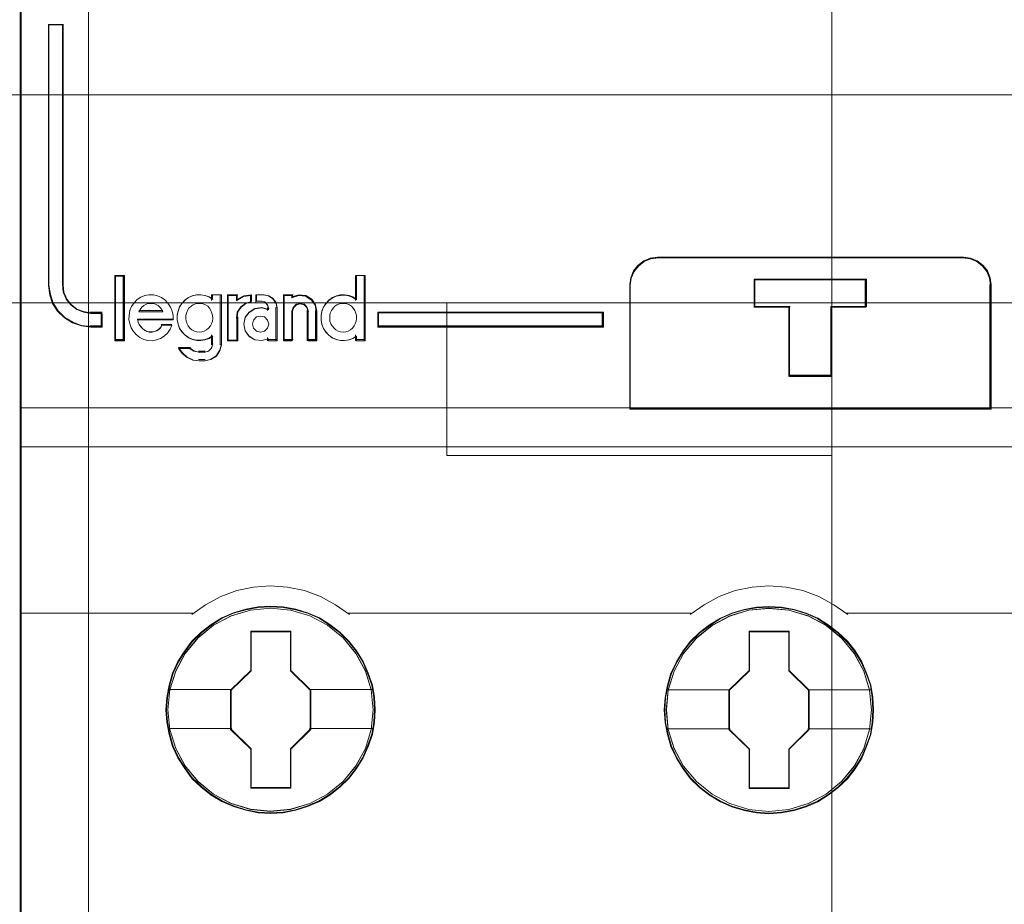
# Model space of a CAD drawing. Header units: millimetres. Extents: x 12819 to 17524, y -4386 to -1138.
# Tile 27 of 94: x 13068.14 to 13071.69, y -4218.03 to -4214.84. Entities that reach past the tile are written whole.
import ezdxf

# ---------------------------------------------------------------- set-up
doc = ezdxf.new("R2010")
doc.units = ezdxf.units.MM
doc.layers.get('0').update_dxf_attribs({"lineweight": 15})
for name, color, linetype, lineweight in [('30', 7, 'Continuous', 15), ('45', 7, 'Continuous', 15), ('5', 7, 'Continuous', 15), ('50', 7, 'Continuous', 15)]:
    doc.layers.add(name, color=color, linetype=linetype, lineweight=lineweight)

# ---------------------------------------------------------------- blocks, each defined once
blk = doc.blocks.new('*U361')
at = {"layer": '5', "color": 7}
for points in [[(50.626053, -386.339993), (50.626053, -323.251474), (50.626053, -298.745591), (50.626053, -173.236429), (50.626053, -148.781921), (50.626053, -78.80915), (50.626053, -73.723024), (51.244753, -73.723024), (63.824993, -73.723024), (64.443693, -73.723024), (64.443693, -78.80915), (64.443693, -78.80915), (64.443693, -386.339993)], [(64.444011, -386.341156), (64.444011, -78.809169), (64.444011, -73.723024), (63.825252, -73.723024), (63.825252, -73.723024), (51.243807, -73.723024), (50.625047, -73.723024), (50.625047, -78.809169), (50.625047, -148.782201), (50.625047, -173.236799), (50.625047, -298.746429), (50.625047, -323.252402), (50.625047, -386.341156)]]:
    blk.add_lwpolyline(points, dxfattribs=at)
blk.add_lwpolyline([(64.441749, -386.340811), (64.441749, -78.80939), (64.441749, -386.340811)], close=True, dxfattribs=at)
blk = doc.blocks.new('*U372')
at = {"layer": '50', "color": 7}
for points in [[(61.985145, -243.00235), (61.985145, -377.998341)], [(61.985145, -287.348144), (386.014855, -287.348144), (386.014855, -333.652546), (61.985145, -333.652546), (61.985145, -287.348144)]]:
    blk.add_lwpolyline(points, dxfattribs=at)
blk = doc.blocks.new('*U373')
at = {"layer": '30', "color": 7}
for points in [[(91.274382, -263.505594), (91.274382, -357.495097)], [(91.274382, -263.505594), (91.274382, -357.495097)], [(51.982287, -292.47731), (396.085575, -292.47731), (396.085575, -328.45355), (51.982287, -328.45355), (51.982287, -292.47731)], [(51.982287, -299.973955), (396.085575, -299.973955), (396.085575, -320.959157), (51.982287, -320.959157), (51.982287, -299.973955)], [(77.376245, -333.970163), (91.274382, -333.970163), (91.274382, -328.45355), (77.376245, -328.45355), (77.376245, -333.970163)]]:
    blk.add_lwpolyline(points, dxfattribs=at)
blk.add_lwpolyline([(51.982287, -292.47731), (396.085575, -292.47731), (396.085575, -328.45355), (51.982287, -328.45355), (51.982287, -292.47731)], close=True, dxfattribs=at)
blk = doc.blocks.new('*U374')
at = {"layer": '45', "color": 7}
for points in [[(134.000293, -268.998482), (62.00098, -268.998482), (62.00098, -351.065128), (134.000293, -351.065128), (134.000293, -268.998482)], [(133.979934, -269.021008), (62.021338, -269.021008), (62.021338, -351.044855), (133.979934, -351.044855), (133.979934, -269.021008)], [(64.943928, -329.329811), (64.943928, -328.838292), (64.528204, -328.838292), (64.266241, -328.794111), (64.027057, -328.700225), (63.810653, -328.534545), (63.651197, -328.341251), (63.542995, -328.09273), (63.51452, -327.833164), (63.51452, -318.411469), (62.996289, -318.411469), (62.996289, -327.833164), (63.047542, -328.175571), (63.15005, -328.484841), (63.332285, -328.760975), (63.577164, -329.003973), (63.873296, -329.175176), (64.197902, -329.291152), (64.528204, -329.329811), (64.943928, -329.329811)], [(83.981479, -332.29423), (97.022292, -332.29423), (97.022292, -327.801903), (96.99438, -327.552329), (96.888312, -327.302755), (96.732, -327.108642), (96.525446, -326.94226), (96.285397, -326.847977), (96.023018, -326.809154), (84.986337, -326.809154), (84.723957, -326.847977), (84.483908, -326.94226), (84.277354, -327.108642), (84.121043, -327.302755), (84.014975, -327.552329), (83.981479, -327.801903), (83.981479, -332.29423)], [(84.001838, -332.273956), (96.999672, -332.273956), (96.999672, -327.816682), (96.971851, -327.569056), (96.866132, -327.32143), (96.710336, -327.128832), (96.504463, -326.963747), (96.265205, -326.8702), (96.003691, -326.83168), (85.003383, -326.83168), (84.741869, -326.8702), (84.502611, -326.963747), (84.296737, -327.128832), (84.140941, -327.32143), (84.035223, -327.569056), (84.001838, -327.816682), (84.001838, -332.273956)], [(65.724341, -329.802857), (65.724341, -327.496196), (65.421224, -327.496196), (65.421224, -329.802857), (65.724341, -329.802857)], [(91.267143, -328.599226), (91.267143, -331.111616), (89.742256, -331.111616), (89.742256, -328.599226), (88.476205, -328.599226), (88.476205, -327.602068), (92.527566, -327.602068), (92.527566, -328.599226), (91.267143, -328.599226)], [(89.742256, -328.599226), (89.742256, -331.111616), (91.267143, -331.111616), (91.267143, -328.599226), (92.527566, -328.599226), (92.527566, -327.602068), (88.476205, -327.602068), (88.476205, -328.599226), (89.742256, -328.599226)], [(89.750738, -328.607979), (89.750738, -331.091343), (91.258597, -331.091343), (91.258597, -328.607979), (92.504946, -328.607979), (92.504946, -327.622342), (88.498826, -327.622342), (88.498826, -328.607979), (89.750738, -328.607979)], [(83.031411, -328.795945), (74.890234, -328.795945), (74.890234, -329.329811), (83.031411, -329.329811), (83.031411, -328.795945)], [(74.790703, -343.140489), (74.768317, -342.692312), (74.695562, -342.244135), (74.53886, -341.812557), (74.359771, -341.397579), (74.124717, -341.010265), (73.844891, -340.661683), (73.520293, -340.340766), (73.156519, -340.064114), (72.781553, -339.82066), (72.356217, -339.638069), (71.925285, -339.510809), (71.471967, -339.427814), (71.018649, -339.405681), (70.565331, -339.427814), (70.123206, -339.510809), (69.675484, -339.638069), (69.261342, -339.82066), (68.875182, -340.064114), (68.517004, -340.340766), (68.181213, -340.661683), (67.918177, -341.010265), (67.67193, -341.397579), (67.476052, -341.812557), (67.358525, -342.244135), (67.26898, -342.692312), (67.235401, -343.140489), (67.26898, -343.588666), (67.358525, -344.025776), (67.476052, -344.457354), (67.67193, -344.8668), (67.918177, -345.259646), (68.181213, -345.619294), (68.517004, -345.934678), (68.875182, -346.216863), (69.261342, -346.443718), (69.675484, -346.626309), (70.123206, -346.764635), (70.565331, -346.853164), (71.018649, -346.875296), (71.471967, -346.853164), (71.925285, -346.764635), (72.356217, -346.626309), (72.781553, -346.443718), (73.156519, -346.216863), (73.520293, -345.934678), (73.844891, -345.619294), (74.124717, -345.259646), (74.359771, -344.8668), (74.53886, -344.457354), (74.695562, -344.025776), (74.768317, -343.588666), (74.790703, -343.140489)], [(74.790703, -343.140489), (74.768317, -342.692312), (74.695562, -342.244135), (74.53886, -341.812557), (74.359771, -341.397579), (74.124717, -341.010265), (73.844891, -340.661683), (73.520293, -340.340766), (73.156519, -340.064114), (72.781553, -339.82066), (72.356217, -339.638069), (71.925285, -339.510809), (71.471967, -339.427814), (71.018649, -339.405681), (70.565331, -339.427814), (70.123206, -339.510809), (69.675484, -339.638069), (69.261342, -339.82066), (68.875182, -340.064114), (68.517004, -340.340766), (68.181213, -340.661683), (67.918177, -341.010265), (67.67193, -341.397579), (67.476052, -341.812557), (67.358525, -342.244135), (67.26898, -342.692312), (67.235401, -343.140489), (67.26898, -343.588666), (67.358525, -344.025776), (67.476052, -344.457354), (67.67193, -344.8668), (67.918177, -345.259646), (68.181213, -345.619294), (68.517004, -345.934678), (68.875182, -346.216863), (69.261342, -346.443718), (69.675484, -346.626309), (70.123206, -346.764635), (70.565331, -346.853164), (71.018649, -346.875296), (71.471967, -346.853164), (71.925285, -346.764635), (72.356217, -346.626309), (72.781553, -346.443718), (73.156519, -346.216863), (73.520293, -345.934678), (73.844891, -345.619294), (74.124717, -345.259646), (74.359771, -344.8668), (74.53886, -344.457354), (74.695562, -344.025776), (74.768317, -343.588666), (74.790703, -343.140489)], [(74.770345, -343.139362), (74.748086, -342.693753), (74.675745, -342.248145), (74.519934, -341.81904), (74.341864, -341.406439), (74.108147, -341.021345), (73.829913, -340.67476), (73.507162, -340.355682), (73.145457, -340.080615), (72.772623, -339.838556), (72.349707, -339.657011), (71.921227, -339.53048), (71.470487, -339.44796), (71.019748, -339.425955), (70.569009, -339.44796), (70.129399, -339.53048), (69.684224, -339.657011), (69.272437, -339.838556), (68.888474, -340.080615), (68.532335, -340.355682), (68.198454, -340.67476), (67.936913, -341.021345), (67.692067, -341.406439), (67.497303, -341.81904), (67.380445, -342.248145), (67.29141, -342.693753), (67.258022, -343.139362), (67.29141, -343.584971), (67.380445, -344.019578), (67.497303, -344.448682), (67.692067, -344.855782), (67.936913, -345.246377), (68.198454, -345.603965), (68.532335, -345.917541), (68.888474, -346.19811), (69.272437, -346.423665), (69.684224, -346.605209), (70.129399, -346.742743), (70.569009, -346.830765), (71.019748, -346.85277), (71.470487, -346.830765), (71.921227, -346.742743), (72.349707, -346.605209), (72.772623, -346.423665), (73.145457, -346.19811), (73.507162, -345.917541), (73.829913, -345.603965), (74.108147, -345.246377), (74.341864, -344.855782), (74.519934, -344.448682), (74.675745, -344.019578), (74.748086, -343.584971), (74.770345, -343.139362)], [(92.78318, -343.145606), (92.755197, -342.697355), (92.688039, -342.249105), (92.531337, -341.817457), (92.352248, -341.407944), (92.117194, -341.015033), (91.837368, -340.666394), (91.507173, -340.350959), (91.1434, -340.074261), (90.774029, -339.830767), (90.343097, -339.648147), (89.917762, -339.515332), (89.458847, -339.432322), (89.005529, -339.410187), (88.552211, -339.432322), (88.110086, -339.515332), (87.662364, -339.648147), (87.253818, -339.830767), (86.862062, -340.074261), (86.503885, -340.350959), (86.17369, -340.666394), (85.910653, -341.015033), (85.664407, -341.407944), (85.468528, -341.817457), (85.345405, -342.249105), (85.255861, -342.697355), (85.227878, -343.145606), (85.255861, -343.593856), (85.345405, -344.031038), (85.468528, -344.462687), (85.664407, -344.877734), (85.910653, -345.26511), (86.17369, -345.624817), (86.503885, -345.945787), (86.862062, -346.222484), (87.253818, -346.454911), (87.662364, -346.637531), (88.110086, -346.770346), (88.552211, -346.858889), (89.005529, -346.886559), (89.458847, -346.858889), (89.917762, -346.770346), (90.343097, -346.637531), (90.774029, -346.454911), (91.1434, -346.222484), (91.507173, -345.945787), (91.837368, -345.624817), (92.117194, -345.26511), (92.352248, -344.877734), (92.531337, -344.462687), (92.688039, -344.031038), (92.755197, -343.593856), (92.78318, -343.145606)], [(92.78318, -343.145606), (92.755197, -342.697355), (92.688039, -342.249105), (92.531337, -341.817457), (92.352248, -341.407944), (92.117194, -341.015033), (91.837368, -340.666394), (91.507173, -340.350959), (91.1434, -340.074261), (90.774029, -339.830767), (90.343097, -339.648147), (89.917762, -339.515332), (89.458847, -339.432322), (89.005529, -339.410187), (88.552211, -339.432322), (88.110086, -339.515332), (87.662364, -339.648147), (87.253818, -339.830767), (86.862062, -340.074261), (86.503885, -340.350959), (86.17369, -340.666394), (85.910653, -341.015033), (85.664407, -341.407944), (85.468528, -341.817457), (85.345405, -342.249105), (85.255861, -342.697355), (85.227878, -343.145606), (85.255861, -343.593856), (85.345405, -344.031038), (85.468528, -344.462687), (85.664407, -344.877734), (85.910653, -345.26511), (86.17369, -345.624817), (86.503885, -345.945787), (86.862062, -346.222484), (87.253818, -346.454911), (87.662364, -346.637531), (88.110086, -346.770346), (88.552211, -346.858889), (89.005529, -346.886559), (89.458847, -346.858889), (89.917762, -346.770346), (90.343097, -346.637531), (90.774029, -346.454911), (91.1434, -346.222484), (91.507173, -345.945787), (91.837368, -345.624817), (92.117194, -345.26511), (92.352248, -344.877734), (92.531337, -344.462687), (92.688039, -344.031038), (92.755197, -343.593856), (92.78318, -343.145606)], [(92.760559, -343.145622), (92.732736, -342.700073), (92.66596, -342.254524), (92.510148, -341.825477), (92.332079, -341.418432), (92.098362, -341.027889), (91.820128, -340.68135), (91.491811, -340.367816), (91.130107, -340.092785), (90.762838, -339.850759), (90.334357, -339.669239), (89.911441, -339.537224), (89.455137, -339.454715), (89.004398, -339.432713), (88.553659, -339.454715), (88.114049, -339.537224), (87.668874, -339.669239), (87.262652, -339.850759), (86.873124, -340.092785), (86.516984, -340.367816), (86.188668, -340.68135), (85.927128, -341.027889), (85.682282, -341.418432), (85.487518, -341.825477), (85.365095, -342.254524), (85.27606, -342.700073), (85.248237, -343.145622), (85.27606, -343.591172), (85.365095, -344.02572), (85.487518, -344.454767), (85.682282, -344.867313), (85.927128, -345.252355), (86.188668, -345.609895), (86.516984, -345.92893), (86.873124, -346.20396), (87.262652, -346.434986), (87.668874, -346.616506), (88.114049, -346.74852), (88.553659, -346.83653), (89.004398, -346.864033), (89.455137, -346.83653), (89.911441, -346.74852), (90.334357, -346.616506), (90.762838, -346.434986), (91.130107, -346.20396), (91.491811, -345.92893), (91.820128, -345.609895), (92.098362, -345.252355), (92.332079, -344.867313), (92.510148, -344.454767), (92.66596, -344.02572), (92.732736, -343.591172), (92.760559, -343.145622)], [(70.306713, -340.302215), (71.747654, -340.302215), (71.747654, -341.721308), (72.465299, -342.425311), (72.465299, -343.844403), (71.747654, -344.559493), (71.747654, -345.967499), (70.306713, -345.967499), (70.306713, -344.559493), (69.572116, -343.844403), (69.572116, -342.425311), (70.306713, -341.721308), (70.306713, -340.302215)], [(70.306713, -340.302215), (71.747654, -340.302215), (71.747654, -340.302215), (71.747654, -341.721308), (71.747654, -341.721308), (72.465299, -342.425311), (72.465299, -342.425311), (72.465299, -343.844403), (72.465299, -343.844403), (71.747654, -344.559493), (71.747654, -344.559493), (71.747654, -345.967499), (71.747654, -345.967499), (70.306713, -345.967499), (70.306713, -345.967499), (70.306713, -344.559493), (70.306713, -344.559493), (69.572116, -343.844403), (69.572116, -343.844403), (69.572116, -342.425311), (69.572116, -342.425311), (70.306713, -341.721308), (70.306713, -341.721308), (70.306713, -340.302215), (70.306713, -340.302215)], [(70.318421, -340.322489), (71.737956, -340.322489), (71.737956, -341.730861), (72.44494, -342.429545), (72.44494, -343.837917), (71.737956, -344.547604), (71.737956, -345.944973), (70.318421, -345.944973), (70.318421, -344.547604), (69.594737, -343.837917), (69.594737, -342.429545), (70.318421, -341.730861), (70.318421, -340.322489)], [(88.292978, -340.306721), (89.735045, -340.306721), (89.735045, -341.725813), (90.453251, -342.429816), (90.453251, -343.848909), (89.735045, -344.563998), (89.735045, -345.972004), (88.292978, -345.972004), (88.292978, -344.563998), (87.557806, -343.848909), (87.557806, -342.429816), (88.292978, -341.725813), (88.292978, -340.306721)], [(88.292978, -340.306721), (89.735045, -340.306721), (89.735045, -340.306721), (89.735045, -341.725813), (89.735045, -341.725813), (90.453251, -342.429816), (90.453251, -342.429816), (90.453251, -343.848909), (90.453251, -343.848909), (89.735045, -344.563998), (89.735045, -344.563998), (89.735045, -345.972004), (89.735045, -345.972004), (88.292978, -345.972004), (88.292978, -345.972004), (88.292978, -344.563998), (88.292978, -344.563998), (87.557806, -343.848909), (87.557806, -343.848909), (87.557806, -342.429816), (87.557806, -342.429816), (88.292978, -341.725813), (88.292978, -341.725813), (88.292978, -340.306721), (88.292978, -340.306721)], [(88.304112, -340.329247), (89.723647, -340.329247), (89.723647, -341.737618), (90.430631, -342.436303), (90.430631, -343.844675), (89.723647, -344.554362), (89.723647, -345.951731), (88.304112, -345.951731), (88.304112, -344.554362), (87.580427, -343.844675), (87.580427, -342.436303), (88.304112, -341.737618), (88.304112, -340.329247)]]:
    blk.add_lwpolyline(points, close=True, dxfattribs=at)
at = {"layer": '45', "color": 139}
for points in [[(134.000293, -268.998482), (62.00098, -268.998482), (62.00098, -351.065128), (134.000293, -351.065128), (134.000293, -268.998482)], [(68.443819, -329.516777), (68.537227, -329.505277), (68.624798, -329.476529), (68.700692, -329.430531), (68.776586, -329.367284), (68.846643, -329.292537), (68.887509, -329.217791), (68.922537, -329.120046), (68.934213, -329.0223), (68.922537, -328.913056), (68.899185, -328.82681), (68.864157, -328.729064), (68.811615, -328.654318), (68.747396, -328.579571), (68.671502, -328.527824), (68.583932, -328.493326), (68.484685, -328.476076), (68.397115, -328.476076), (68.309544, -328.493326), (68.221974, -328.527824), (68.146079, -328.579571), (68.070185, -328.654318), (68.017643, -328.729064), (67.982615, -328.82681), (67.959263, -328.913056), (67.959263, -329.0223), (67.970939, -329.120046), (68.005967, -329.217791), (68.046833, -329.292537), (68.105213, -329.367284), (68.181108, -329.430531), (68.268678, -329.476529), (68.356248, -329.505277), (68.443819, -329.516777)], [(73.645786, -329.516777), (73.733153, -329.505277), (73.820521, -329.476529), (73.907888, -329.430531), (73.971957, -329.367284), (74.036026, -329.292537), (74.076798, -329.217791), (74.111745, -329.120046), (74.123394, -329.0223), (74.123394, -328.913056), (74.100096, -328.82681), (74.059324, -328.729064), (74.00108, -328.654318), (73.93701, -328.579571), (73.861292, -328.527824), (73.773925, -328.493326), (73.686558, -328.476076), (73.587541, -328.476076), (73.500174, -328.493326), (73.412807, -328.527824), (73.337089, -328.579571), (73.273019, -328.654318), (73.220599, -328.729064), (73.174003, -328.82681), (73.150705, -328.913056), (73.150705, -329.0223), (73.162354, -329.120046), (73.197301, -329.217791), (73.238072, -329.292537), (73.307966, -329.367284), (73.372035, -329.430531), (73.459403, -329.476529), (73.54677, -329.505277), (73.645786, -329.516777)], [(70.951977, -329.224334), (70.903781, -329.081096), (70.801364, -328.9677), (70.656777, -328.937859), (70.512189, -328.9677), (70.397724, -329.081096), (70.361577, -329.224334), (70.397724, -329.373539), (70.512189, -329.474999), (70.656777, -329.516777), (70.801364, -329.474999), (70.903781, -329.373539), (70.951977, -329.224334)], [(74.718317, -343.134342), (74.645567, -342.414754), (74.438508, -341.733912), (74.091545, -341.097353), (73.632659, -340.543824), (73.073041, -340.08993), (72.42948, -339.752277), (71.735554, -339.541935), (71.013647, -339.475512), (70.29174, -339.541935), (69.60341, -339.752277), (68.95985, -340.08993), (68.394636, -340.543824), (67.935749, -341.097353), (67.594383, -341.733912), (67.381728, -342.414754), (67.314574, -343.134342), (67.381728, -343.848395), (67.594383, -344.540307), (67.935749, -345.165796), (68.394636, -345.72486), (68.95985, -346.178755), (69.60341, -346.516408), (70.29174, -346.726749), (71.013647, -346.798708), (71.735554, -346.726749), (72.42948, -346.516408), (73.073041, -346.178755), (73.632659, -345.72486), (74.091545, -345.165796), (74.438508, -344.540307), (74.645567, -343.848395), (74.718317, -343.134342)], [(74.718317, -343.139362), (74.645567, -342.419875), (74.438508, -341.739129), (74.097141, -341.10266), (73.632659, -340.543674), (73.073041, -340.089843), (72.435077, -339.752238), (71.735554, -339.541926), (71.013647, -339.475512), (70.297337, -339.541926), (69.597814, -339.752238), (68.95985, -340.089843), (68.400232, -340.543674), (67.935749, -341.10266), (67.594383, -341.739129), (67.387324, -342.419875), (67.314574, -343.139362), (67.387324, -343.853315), (67.594383, -344.539595), (67.935749, -345.17053), (68.400232, -345.723982), (68.95985, -346.177812), (69.597814, -346.520952), (70.297337, -346.731264), (71.013647, -346.803213), (71.735554, -346.731264), (72.435077, -346.520952), (73.073041, -346.177812), (73.632659, -345.723982), (74.097141, -345.17053), (74.438508, -344.539595), (74.645567, -343.853315), (74.718317, -343.139362)], [(92.710794, -343.145508), (92.638032, -342.426141), (92.43094, -341.739976), (92.089518, -341.103612), (91.624961, -340.550253), (91.065253, -340.096498), (90.427186, -339.758949), (89.727552, -339.548673), (89.005529, -339.48227), (88.283506, -339.548673), (87.589468, -339.758949), (86.951402, -340.096498), (86.391694, -340.550253), (85.927137, -341.103612), (85.580118, -341.739976), (85.373026, -342.426141), (85.300264, -343.145508), (85.373026, -343.853808), (85.580118, -344.545507), (85.927137, -345.176337), (86.391694, -345.729696), (86.951402, -346.18345), (87.589468, -346.521), (88.283506, -346.731276), (89.005529, -346.803213), (89.727552, -346.731276), (90.427186, -346.521), (91.065253, -346.18345), (91.624961, -345.729696), (92.089518, -345.176337), (92.43094, -344.545507), (92.638032, -343.853808), (92.710794, -343.145508)], [(92.710794, -343.139362), (92.632423, -342.419875), (92.425302, -341.739129), (92.08383, -341.10266), (91.624804, -340.543674), (91.065015, -340.089843), (90.421258, -339.752238), (89.721522, -339.541926), (89.004992, -339.475512), (88.282865, -339.541926), (87.588726, -339.752238), (86.950567, -340.089843), (86.385181, -340.543674), (85.926154, -341.10266), (85.584683, -341.739129), (85.371963, -342.419875), (85.304788, -343.139362), (85.371963, -343.853315), (85.584683, -344.539595), (85.926154, -345.17053), (86.385181, -345.723982), (86.950567, -346.177812), (87.588726, -346.520952), (88.282865, -346.731264), (89.004992, -346.803213), (89.721522, -346.731264), (90.421258, -346.520952), (91.065015, -346.177812), (91.624804, -345.723982), (92.08383, -345.17053), (92.425302, -344.539595), (92.632423, -343.853315), (92.710794, -343.139362)]]:
    blk.add_lwpolyline(points, close=True, dxfattribs=at)
for points in [[(62.996289, -318.411469), (62.996289, -327.838591)], [(62.996289, -318.411469), (63.548233, -318.411469)], [(63.502992, -318.411469), (63.502992, -327.838591)], [(85.028816, -326.809154), (84.755345, -326.849411), (84.505148, -326.947179), (84.289862, -327.11971), (84.126943, -327.320997), (84.016391, -327.579794), (83.981479, -327.838591)], [(84.983575, -326.809154), (96.026983, -326.809154)], [(97.022292, -327.838591), (96.993227, -327.579794), (96.882777, -327.320997), (96.72001, -327.11971), (96.504924, -326.947179), (96.254959, -326.849411), (95.981742, -326.809154)], [(65.400865, -327.475923), (65.400865, -329.825383)], [(65.400865, -327.475923), (65.7447, -327.475923)], [(65.699458, -327.475923), (65.699458, -329.825383)], [(74.078152, -327.475923), (74.078152, -328.372457)], [(74.078152, -327.475923), (74.435559, -327.475923)], [(74.390318, -327.475923), (74.390318, -329.825383)], [(88.476205, -327.602068), (92.527566, -327.602068)], [(88.476205, -327.602068), (88.476205, -328.631506)], [(92.482325, -327.602068), (92.482325, -328.631506)], [(62.996289, -327.793539), (63.047904, -328.145011), (63.151135, -328.462469), (63.334657, -328.745914), (63.581264, -328.995346), (63.879487, -329.171082), (64.206385, -329.290129), (64.539018, -329.329811)], [(63.502992, -327.793539), (63.532094, -328.064037), (63.642681, -328.323024), (63.805651, -328.524458), (64.026825, -328.697116), (64.271281, -328.794955), (64.539018, -328.840997)], [(83.981479, -332.29423), (83.981479, -327.793539)], [(96.977051, -332.29423), (96.977051, -327.793539)], [(67.497801, -329.072815), (67.497801, -328.91438), (67.463457, -328.755944), (67.400492, -328.608826), (67.31463, -328.473024), (67.205873, -328.354198), (67.079943, -328.269322), (66.936841, -328.207079), (66.788015, -328.173129), (66.627741, -328.167471), (66.478914, -328.195763), (66.330088, -328.258005), (66.198434, -328.342881), (66.095401, -328.461707), (65.998092, -328.586192), (65.940851, -328.733311), (65.91223, -328.897404), (65.900782, -329.05584), (65.935127, -329.214275), (65.986643, -329.361394), (66.072505, -329.497195), (66.181262, -329.616022), (66.295744, -329.712215), (66.44457, -329.774457), (66.593396, -329.814066), (66.747946, -329.825383), (66.896772, -329.797091), (67.045599, -329.740507), (67.171528, -329.65563), (67.291734, -329.553779), (67.389043, -329.412319), (67.452008, -329.265201)], [(68.934213, -328.33157), (68.801461, -328.246691), (68.651394, -328.195763), (68.501327, -328.167471), (68.351259, -328.173129), (68.19542, -328.207081), (68.056897, -328.269325), (67.929917, -328.365521), (67.820252, -328.484351), (67.733675, -328.60884), (67.681728, -328.755964), (67.647097, -328.914404), (67.647097, -329.072845), (67.681728, -329.231285), (67.733675, -329.384067), (67.820252, -329.508556), (67.929917, -329.627386), (68.056897, -329.717924), (68.19542, -329.785827), (68.351259, -329.81412), (68.501327, -329.81412), (68.651394, -329.797144), (68.801461, -329.740558), (68.934213, -329.655679)], [(68.888972, -328.167471), (68.888972, -328.372457)], [(68.888972, -328.167471), (69.244116, -328.167471)], [(69.198875, -328.167471), (69.198875, -329.978559)], [(69.465799, -328.167471), (69.465799, -329.825383)], [(69.465799, -328.167471), (69.829992, -328.167471)], [(70.334432, -328.167471), (70.04449, -328.216301), (69.78475, -328.38372)], [(69.78475, -328.167471), (69.78475, -328.38372)], [(70.289191, -328.167471), (70.289191, -328.449045)], [(70.490515, -328.167471), (70.490515, -328.437782)], [(70.79137, -328.167471), (70.490515, -328.167471)], [(71.252831, -328.674305), (71.216202, -328.481225), (71.10021, -328.31228), (70.941484, -328.209707), (70.746128, -328.167471)], [(71.485824, -328.167471), (71.485824, -329.825383)], [(71.485824, -328.167471), (71.83192, -328.167471)], [(72.689244, -328.784682), (72.642357, -328.541358), (72.501698, -328.333643), (72.284848, -328.197144), (72.032833, -328.167471), (71.786679, -328.244622)], [(71.786679, -328.167471), (71.786679, -328.284606)], [(74.123394, -328.33157), (73.990875, -328.246691), (73.852595, -328.195763), (73.691268, -328.167471), (73.541464, -328.173129), (73.391661, -328.207081), (73.247619, -328.269325), (73.120862, -328.365521), (73.01139, -328.484351), (72.924965, -328.60884), (72.87311, -328.755964), (72.83854, -328.914404), (72.83854, -329.072845), (72.87311, -329.231285), (72.924965, -329.384067), (73.01139, -329.508556), (73.120862, -329.627386), (73.247619, -329.717924), (73.391661, -329.785827), (73.541464, -329.81412), (73.691268, -329.81412), (73.852595, -329.797144), (73.990875, -329.740558), (74.123394, -329.655679)], [(67.131346, -328.784682), (67.090262, -328.701102), (67.019833, -328.617521), (66.955272, -328.559657), (66.867235, -328.508223), (66.790936, -328.482506), (66.702899, -328.476076), (66.603123, -328.482506), (66.526824, -328.508223), (66.438787, -328.559657), (66.374227, -328.617521), (66.309666, -328.701102), (66.262713, -328.784682)], [(70.334432, -328.403993), (70.123016, -328.469341), (69.941802, -328.600036), (69.814953, -328.790137), (69.78475, -329.009942)], [(70.951977, -328.69435), (70.706439, -328.631506), (70.455056, -328.660071), (70.250442, -328.791473), (70.098443, -328.980005), (70.051674, -329.225669), (70.098443, -329.46562), (70.250442, -329.665579), (70.455056, -329.79698), (70.706439, -329.81412), (70.951977, -329.751275)], [(70.490515, -328.394983), (70.707673, -328.394983)], [(70.951977, -328.674305), (70.912493, -328.537892), (70.813785, -328.427462), (70.662432, -328.394983)], [(70.906735, -328.631506), (70.906735, -328.735125)], [(71.20759, -328.631506), (71.20759, -329.825383)], [(72.388389, -328.784682), (72.340252, -328.630379), (72.237961, -328.508223), (72.081517, -328.476076), (71.937106, -328.508223), (71.834816, -328.630379), (71.786679, -328.784682)], [(88.476205, -328.586454), (89.772369, -328.586454)], [(89.727128, -328.586454), (89.727128, -331.111616)], [(91.235926, -328.586454), (92.527566, -328.586454)], [(91.235926, -328.586454), (91.235926, -331.111616)], [(64.493777, -328.795945), (64.943928, -328.795945)], [(64.898687, -328.795945), (64.898687, -329.329811)], [(66.212947, -329.048236), (67.497801, -329.048236)], [(66.212947, -329.048236), (66.236366, -329.15168), (66.27735, -329.242954), (66.335897, -329.322059), (66.4003, -329.388993), (66.476412, -329.449842), (66.552523, -329.492437), (66.640345, -329.516777), (66.739876, -329.516777), (66.827697, -329.492437), (66.915519, -329.462012), (66.99163, -329.413333), (67.056033, -329.346398), (67.108726, -329.255124)], [(66.262713, -328.73963), (67.131346, -328.73963)], [(69.465799, -329.825383), (69.829992, -329.825383), (69.829992, -328.96489)], [(71.786679, -328.73963), (71.786679, -329.825383)], [(72.343147, -328.73963), (72.343147, -329.825383)], [(72.644002, -328.73963), (72.644002, -329.825383)], [(74.890234, -328.795945), (83.031411, -328.795945)], [(74.890234, -328.795945), (74.890234, -329.329811)], [(82.98617, -329.329811), (82.98617, -328.795945)], [(64.493777, -329.284759), (64.943928, -329.284759)], [(67.063484, -329.235202), (67.45256, -329.235202)], [(74.890234, -329.284759), (83.031411, -329.284759)], [(65.400865, -329.780331), (65.7447, -329.780331)], [(68.888972, -329.615891), (68.888972, -329.978559)], [(70.906735, -329.708247), (70.906735, -329.825383)], [(70.906735, -329.780331), (71.252831, -329.780331)], [(71.485824, -329.780331), (71.83192, -329.780331)], [(72.343147, -329.780331), (72.689244, -329.780331)], [(74.078152, -329.615891), (74.078152, -329.825383)], [(74.078152, -329.780331), (74.435559, -329.780331)], [(67.692339, -330.070916), (67.834072, -330.259816), (68.011238, -330.418249), (68.229744, -330.52184), (68.465965, -330.546214)], [(67.692339, -330.070916), (68.122131, -330.070916)], [(68.07689, -330.070916), (68.252602, -330.189553), (68.465965, -330.248871)], [(68.615262, -330.546214), (68.848836, -330.504574), (69.052465, -330.367756), (69.184225, -330.165503), (69.244116, -329.933507)], [(68.615262, -330.248871), (68.771483, -330.197383), (68.88214, -330.094407), (68.934213, -329.933507)], [(68.420724, -330.203819), (68.660503, -330.203819)], [(68.660503, -330.501162), (68.420724, -330.501162)], [(89.727128, -331.066564), (91.281168, -331.066564)], [(62.00098, -332.249178), (134.000293, -332.249178)], [(73.863256, -339.703024), (73.358403, -339.346113), (72.814283, -339.052524), (72.236507, -338.839528), (71.630683, -338.712882), (71.008031, -338.666829), (70.402207, -338.712882), (69.796384, -338.839528), (69.218607, -339.052524), (68.668878, -339.346113), (68.169635, -339.703024)], [(91.853471, -339.703024), (91.348914, -339.346113), (90.805114, -339.052524), (90.227677, -338.839528), (89.622209, -338.712882), (88.999923, -338.666829), (88.394455, -338.712882), (87.783381, -338.839528), (87.205944, -339.052524), (86.662144, -339.346113), (86.157587, -339.703024)], [(62.00098, -339.657972), (68.214876, -339.657972)], [(73.818015, -339.657972), (80.031911, -339.657972)], [(79.98667, -339.657972), (86.202829, -339.657972)], [(91.808229, -339.657972), (104.193043, -339.657972)]]:
    blk.add_lwpolyline(points, dxfattribs=at)
at = {"layer": '45', "color": 1}
for points in [[(64.943928, -329.329811), (64.943928, -328.838292), (64.528204, -328.838292), (64.266241, -328.794111), (64.027057, -328.700225), (63.810653, -328.534545), (63.651197, -328.341251), (63.542995, -328.09273), (63.51452, -327.833164), (63.51452, -318.411469), (62.996289, -318.411469), (62.996289, -327.833164), (63.047542, -328.175571), (63.15005, -328.484841), (63.332285, -328.760975), (63.577164, -329.003973), (63.873296, -329.175176), (64.197902, -329.291152), (64.528204, -329.329811), (64.943928, -329.329811)], [(64.923569, -329.309538), (64.923569, -328.819844), (64.517019, -328.819844), (64.260837, -328.775827), (64.026931, -328.68229), (63.815302, -328.517225), (63.659365, -328.324649), (63.553551, -328.077051), (63.525705, -327.818449), (63.525705, -318.431742), (63.018909, -318.431742), (63.018909, -327.818449), (63.069032, -328.159584), (63.169277, -328.467705), (63.347491, -328.742814), (63.586966, -328.984909), (63.876563, -329.155477), (64.194007, -329.271022), (64.517019, -329.309538), (64.923569, -329.309538)], [(83.031411, -328.795945), (74.890234, -328.795945), (74.890234, -329.329811), (83.031411, -329.329811), (83.031411, -328.795945)]]:
    blk.add_lwpolyline(points, close=True, dxfattribs=at)
at = {"layer": '45', "color": 59}
for points in [[(83.981479, -332.29423), (97.022292, -332.29423), (97.022292, -327.801903), (96.99438, -327.552329), (96.888312, -327.302755), (96.732, -327.108642), (96.525446, -326.94226), (96.285397, -326.847977), (96.023018, -326.809154), (84.986337, -326.809154), (84.723957, -326.847977), (84.483908, -326.94226), (84.277354, -327.108642), (84.121043, -327.302755), (84.014975, -327.552329), (83.981479, -327.801903), (83.981479, -332.29423)], [(65.7447, -329.825383), (65.7447, -327.475923), (65.400865, -327.475923), (65.400865, -329.825383), (65.7447, -329.825383)], [(72.924401, -328.619813), (72.872884, -328.765602), (72.83854, -328.922607), (72.83854, -329.079611), (72.872884, -329.236616), (72.924401, -329.388013), (73.010262, -329.511374), (73.11902, -329.629127), (73.24495, -329.718844), (73.388052, -329.786131), (73.536878, -329.814168), (73.685704, -329.814168), (73.845978, -329.797346), (73.983356, -329.741273), (74.11501, -329.657163), (74.11501, -329.825383), (74.435559, -329.825383), (74.435559, -327.475923), (74.11501, -327.475923), (74.11501, -328.345055), (73.983356, -328.260945), (73.845978, -328.21048), (73.685704, -328.182443), (73.536878, -328.18805), (73.388052, -328.221694), (73.24495, -328.283374), (73.11902, -328.378699), (73.010262, -328.496452), (72.924401, -328.619813)], [(91.267143, -328.599226), (91.267143, -331.111616), (89.742256, -331.111616), (89.742256, -328.599226), (88.476205, -328.599226), (88.476205, -327.602068), (92.527566, -327.602068), (92.527566, -328.599226), (91.267143, -328.599226)], [(89.742256, -328.599226), (89.742256, -331.111616), (91.267143, -331.111616), (91.267143, -328.599226), (92.527566, -328.599226), (92.527566, -327.602068), (88.476205, -327.602068), (88.476205, -328.599226), (89.742256, -328.599226)], [(89.750738, -328.607979), (89.750738, -331.091343), (91.258597, -331.091343), (91.258597, -328.607979), (92.504946, -328.607979), (92.504946, -327.622342), (88.498826, -327.622342), (88.498826, -328.607979), (89.750738, -328.607979)], [(65.91223, -328.897404), (65.900782, -329.05584), (65.935127, -329.214275), (65.986643, -329.361394), (66.072505, -329.497195), (66.181262, -329.616022), (66.295744, -329.712215), (66.44457, -329.774457), (66.593396, -329.814066), (66.747946, -329.825383), (66.896772, -329.797091), (67.045599, -329.740507), (67.171528, -329.65563), (67.291734, -329.553779), (67.389043, -329.412319), (67.452008, -329.265201), (67.097115, -329.265201), (67.045599, -329.350077), (66.982634, -329.412319), (66.908221, -329.457586), (66.822359, -329.485878), (66.736498, -329.508512), (66.639189, -329.508512), (66.553327, -329.485878), (66.478914, -329.44627), (66.404501, -329.389686), (66.341536, -329.327443), (66.284296, -329.253884), (66.244227, -329.169008), (66.221331, -329.072815), (67.497801, -329.072815), (67.497801, -328.91438), (67.463457, -328.755944), (67.400492, -328.608826), (67.31463, -328.473024), (67.205873, -328.354198), (67.079943, -328.269322), (66.936841, -328.207079), (66.788015, -328.173129), (66.627741, -328.167471), (66.478914, -328.195763), (66.330088, -328.258005), (66.198434, -328.342881), (66.095401, -328.461707), (65.998092, -328.586192), (65.940851, -328.733311), (65.91223, -328.897404)], [(67.681442, -328.750936), (67.647097, -328.908023), (67.647097, -329.06511), (67.681442, -329.222196), (67.732959, -329.373673), (67.81882, -329.497098), (67.927577, -329.614913), (68.053507, -329.704677), (68.190885, -329.772), (68.345435, -329.800051), (68.494262, -329.800051), (68.643088, -329.783221), (68.791914, -329.727118), (68.923568, -329.642965), (68.923568, -329.968359), (68.877775, -330.108615), (68.780466, -330.198379), (68.643088, -330.243261), (68.442745, -330.243261), (68.248126, -330.198379), (68.087852, -330.108615), (67.69289, -330.108615), (67.830268, -330.282532), (68.001991, -330.428399), (68.213782, -330.523773), (68.442745, -330.546214), (68.643088, -330.546214), (68.866327, -330.506942), (69.060946, -330.377907), (69.186876, -330.187158), (69.244116, -329.968359), (69.244116, -328.167471), (68.923568, -328.167471), (68.923568, -328.330168), (68.791914, -328.246014), (68.643088, -328.195522), (68.494262, -328.167471), (68.345435, -328.173081), (68.190885, -328.206742), (68.053507, -328.268455), (67.927577, -328.363829), (67.81882, -328.481644), (67.732959, -328.60507), (67.681442, -328.750936)], [(69.465799, -328.167471), (69.465799, -329.825383), (69.80034, -329.825383), (69.80034, -328.987939), (69.829686, -328.778578), (69.952938, -328.597509), (70.129012, -328.473024), (70.334432, -328.410782), (70.334432, -328.167471), (70.052713, -328.207079), (69.80034, -328.342881), (69.80034, -328.167471), (69.465799, -328.167471)], [(69.48842, -328.189996), (69.48842, -329.802857), (69.806408, -329.802857), (69.806408, -328.98817), (69.834302, -328.784498), (69.951455, -328.608349), (70.118818, -328.487247), (70.314074, -328.426696), (70.314074, -328.189996), (70.046294, -328.228529), (69.806408, -328.36064), (69.806408, -328.189996), (69.48842, -328.189996)], [(70.248017, -328.801212), (70.097872, -328.987939), (70.051674, -329.23125), (70.097872, -329.468903), (70.248017, -329.666947), (70.450135, -329.797091), (70.698451, -329.814066), (70.940992, -329.751823), (70.940992, -329.825383), (71.252831, -329.825383), (71.252831, -328.642776), (71.218183, -328.461707), (71.108462, -328.303272), (70.958317, -328.207079), (70.773523, -328.167471), (70.507883, -328.167471), (70.507883, -328.399465), (70.686901, -328.399465), (70.819722, -328.427757), (70.906344, -328.52395), (70.940992, -328.642776), (70.940992, -328.705019), (70.698451, -328.642776), (70.450135, -328.671068), (70.248017, -328.801212)], [(71.485824, -328.167471), (71.485824, -329.825383), (71.79825, -329.825383), (71.79825, -328.755944), (71.844536, -328.620143), (71.942892, -328.512633), (72.081748, -328.484341), (72.232176, -328.512633), (72.330532, -328.620143), (72.376817, -328.755944), (72.376817, -329.825383), (72.689244, -329.825383), (72.689244, -328.755944), (72.642958, -328.52395), (72.504102, -328.325906), (72.290032, -328.195763), (72.041249, -328.167471), (71.79825, -328.24103), (71.79825, -328.167471), (71.485824, -328.167471)], [(71.508445, -328.189996), (71.508445, -329.802857), (71.809126, -329.802857), (71.809126, -328.762479), (71.853671, -328.630368), (71.94833, -328.52578), (72.081966, -328.498256), (72.226738, -328.52578), (72.321397, -328.630368), (72.365942, -328.762479), (72.365942, -329.802857), (72.666623, -329.802857), (72.666623, -328.762479), (72.622078, -328.536789), (72.488442, -328.344126), (72.28242, -328.21752), (72.042989, -328.189996), (71.809126, -328.261557), (71.809126, -328.189996), (71.508445, -328.189996)], [(67.090262, -328.701102), (67.131346, -328.784682), (66.262713, -328.784682), (66.309666, -328.701102), (66.374227, -328.617521), (66.438787, -328.559657), (66.526824, -328.508223), (66.603123, -328.482506), (66.702899, -328.476076), (66.790936, -328.482506), (66.867235, -328.508223), (66.955272, -328.559657), (67.019833, -328.617521), (67.090262, -328.701102)], [(67.131346, -328.784682), (66.262713, -328.784682), (66.309666, -328.701102), (66.374227, -328.617521), (66.438787, -328.559657), (66.526824, -328.508223), (66.603123, -328.482506), (66.702899, -328.476076), (66.790936, -328.482506), (66.867235, -328.508223), (66.955272, -328.559657), (67.019833, -328.617521), (67.090262, -328.701102), (67.131346, -328.784682)], [(68.309544, -328.493326), (68.397115, -328.476076), (68.484685, -328.476076), (68.583932, -328.493326), (68.671502, -328.527824), (68.747396, -328.579571), (68.811615, -328.654318), (68.864157, -328.729064), (68.899185, -328.82681), (68.922537, -328.913056), (68.934213, -329.0223), (68.922537, -329.120046), (68.887509, -329.217791), (68.846643, -329.292537), (68.776586, -329.367284), (68.700692, -329.430531), (68.624798, -329.476529), (68.537227, -329.505277), (68.443819, -329.516777), (68.356248, -329.505277), (68.268678, -329.476529), (68.181108, -329.430531), (68.105213, -329.367284), (68.046833, -329.292537), (68.005967, -329.217791), (67.970939, -329.120046), (67.959263, -329.0223), (67.959263, -328.913056), (67.982615, -328.82681), (68.017643, -328.729064), (68.070185, -328.654318), (68.146079, -328.579571), (68.221974, -328.527824), (68.309544, -328.493326)], [(68.070185, -328.654318), (68.146079, -328.579571), (68.221974, -328.527824), (68.309544, -328.493326), (68.397115, -328.476076), (68.484685, -328.476076), (68.583932, -328.493326), (68.671502, -328.527824), (68.747396, -328.579571), (68.811615, -328.654318), (68.864157, -328.729064), (68.899185, -328.82681), (68.922537, -328.913056), (68.934213, -329.0223), (68.922537, -329.120046), (68.887509, -329.217791), (68.846643, -329.292537), (68.776586, -329.367284), (68.700692, -329.430531), (68.624798, -329.476529), (68.537227, -329.505277), (68.443819, -329.516777), (68.356248, -329.505277), (68.268678, -329.476529), (68.181108, -329.430531), (68.105213, -329.367284), (68.046833, -329.292537), (68.005967, -329.217791), (67.970939, -329.120046), (67.959263, -329.0223), (67.959263, -328.913056), (67.982615, -328.82681), (68.017643, -328.729064), (68.070185, -328.654318)], [(73.861292, -328.527824), (73.93701, -328.579571), (74.00108, -328.654318), (74.059324, -328.729064), (74.100096, -328.82681), (74.123394, -328.913056), (74.123394, -329.0223), (74.111745, -329.120046), (74.076798, -329.217791), (74.036026, -329.292537), (73.971957, -329.367284), (73.907888, -329.430531), (73.820521, -329.476529), (73.733153, -329.505277), (73.645786, -329.516777), (73.54677, -329.505277), (73.459403, -329.476529), (73.372035, -329.430531), (73.307966, -329.367284), (73.238072, -329.292537), (73.197301, -329.217791), (73.162354, -329.120046), (73.150705, -329.0223), (73.150705, -328.913056), (73.174003, -328.82681), (73.220599, -328.729064), (73.273019, -328.654318), (73.337089, -328.579571), (73.412807, -328.527824), (73.500174, -328.493326), (73.587541, -328.476076), (73.686558, -328.476076), (73.773925, -328.493326), (73.861292, -328.527824)], [(73.273019, -328.654318), (73.337089, -328.579571), (73.412807, -328.527824), (73.500174, -328.493326), (73.587541, -328.476076), (73.686558, -328.476076), (73.773925, -328.493326), (73.861292, -328.527824), (73.93701, -328.579571), (74.00108, -328.654318), (74.059324, -328.729064), (74.100096, -328.82681), (74.123394, -328.913056), (74.123394, -329.0223), (74.111745, -329.120046), (74.076798, -329.217791), (74.036026, -329.292537), (73.971957, -329.367284), (73.907888, -329.430531), (73.820521, -329.476529), (73.733153, -329.505277), (73.645786, -329.516777), (73.54677, -329.505277), (73.459403, -329.476529), (73.372035, -329.430531), (73.307966, -329.367284), (73.238072, -329.292537), (73.197301, -329.217791), (73.162354, -329.120046), (73.150705, -329.0223), (73.150705, -328.913056), (73.174003, -328.82681), (73.220599, -328.729064), (73.273019, -328.654318)], [(70.903781, -329.081096), (70.951977, -329.224334), (70.903781, -329.373539), (70.801364, -329.474999), (70.656777, -329.516777), (70.512189, -329.474999), (70.397724, -329.373539), (70.361577, -329.224334), (70.397724, -329.081096), (70.512189, -328.9677), (70.656777, -328.937859), (70.801364, -328.9677), (70.903781, -329.081096)], [(70.903781, -329.081096), (70.951977, -329.224334), (70.903781, -329.373539), (70.801364, -329.474999), (70.656777, -329.516777), (70.512189, -329.474999), (70.397724, -329.373539), (70.361577, -329.224334), (70.397724, -329.081096), (70.512189, -328.9677), (70.656777, -328.937859), (70.801364, -328.9677), (70.903781, -329.081096)], [(83.008791, -328.816219), (74.912855, -328.816219), (74.912855, -329.309538), (83.008791, -329.309538), (83.008791, -328.816219)]]:
    blk.add_lwpolyline(points, close=True, dxfattribs=at)
at = {"layer": '45', "color": 7}
for points in [[(67.307787, -342.408394), (69.617357, -342.408394)], [(72.420058, -342.408394), (74.718317, -342.408394)], [(85.300264, -342.4129), (87.603048, -342.4129)], [(90.405748, -342.4129), (92.710794, -342.4129)], [(67.307787, -343.816268), (69.617357, -343.816268)], [(72.420058, -343.816268), (74.718317, -343.816268)], [(85.300264, -343.820773), (87.603048, -343.820773)], [(90.405748, -343.820773), (92.710794, -343.820773)]]:
    blk.add_lwpolyline(points, dxfattribs=at)

msp = doc.modelspace()

# ---------------------------------------------------------------- block references
at = {"xscale": 0.1000000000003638, "yscale": 0.1000000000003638, "zscale": 0.1000000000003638}
for name in ['*U361', '*U373', '*U372', '*U374']:
    msp.add_blockref(name, (13061.9398, -4183.0131), dxfattribs=at)

doc.saveas('drawing.dxf')
